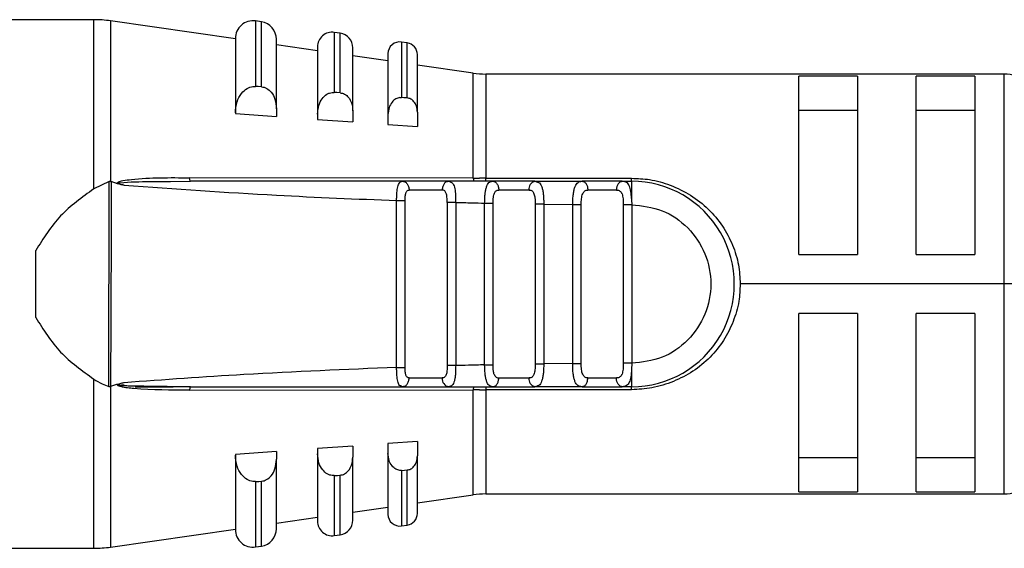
# Model space of a CAD drawing. Header units: millimetres. Extents: x -565 to 1730, y 407 to 731.
# Tile 6 of 26: x -99 to -65, y 548 to 566. Entities that reach past the tile are written whole.
import ezdxf

# ---------------------------------------------------------------- set-up
doc = ezdxf.new("R2010")
doc.units = ezdxf.units.MM

# ---------------------------------------------------------------- blocks, each defined once
blk = doc.blocks.new('Drawing View2')
at = {"color": 7, "linetype": 'Continuous', "lineweight": 25}
for p, q in [((-101.752, 9.978), (-111.728, 9.978)), ((-101.752, 4.214), (-101.752, 9.978)), ((-96.928, 9.325), (-101.182, 9.937)), ((-101.182, 9.937), (-101.182, 4.47)), ((-96.043, 9.905), (-96.243, 9.934)), ((-96.243, 9.934), (-96.243, 7.707)), ((-96.043, 7.692), (-96.043, 9.905)), ((-93.357, 9.518), (-93.557, 9.547)), ((-93.557, 9.547), (-93.557, 7.503)), ((-93.357, 7.488), (-93.357, 9.518)), ((-96.928, 9.34), (-96.928, 6.802)), ((-95.528, 6.947), (-95.528, 9.311)), ((-94.128, 8.922), (-95.528, 9.124)), ((-91.072, 9.189), (-91.272, 9.218)), ((-91.272, 9.218), (-91.272, 7.327)), ((-91.072, 7.312), (-91.072, 9.189)), ((-94.128, 9.052), (-94.128, 6.766)), ((-92.928, 6.877), (-92.928, 9.023)), ((-91.728, 8.577), (-92.928, 8.749)), ((-91.728, 8.822), (-91.728, 6.749)), ((-90.728, 6.83), (-90.728, 8.793)), ((-88.824, 8.159), (-90.728, 8.433)), ((-88.824, 4.579), (-88.824, 8.159)), ((-70.728, 8.128), (-88.397, 8.128)), ((-88.397, 8.128), (-88.397, 4.577)), ((-75.728, 8.058), (-77.728, 8.058)), ((-77.728, 1.978), (-77.728, 8.058)), ((-75.728, 8.058), (-75.728, 1.978)), ((-71.728, 8.058), (-73.728, 8.058)), ((-73.728, 1.978), (-73.728, 8.058)), ((-71.728, 8.058), (-71.728, 1.978)), ((-70.728, 0.978), (-70.728, 8.128)), ((-96.329, 7.705), (-96.243, 7.707)), ((-93.629, 7.502), (-93.557, 7.503)), ((-96.928, 6.802), (-96.928, 6.781)), ((-96.928, 6.781), (-95.528, 6.682)), ((-95.528, 6.947), (-95.528, 6.682)), ((-94.128, 6.766), (-94.128, 6.583)), ((-92.928, 6.877), (-92.928, 6.497)), ((-91.728, 6.749), (-91.728, 6.411)), ((-90.728, 6.83), (-90.728, 6.338)), ((-77.728, 6.894), (-75.728, 6.894)), ((-73.728, 6.894), (-71.728, 6.894)), ((-94.128, 6.583), (-92.928, 6.497)), ((-91.728, 6.411), (-90.728, 6.338)), ((-101.232, 4.469), (-101.752, 4.214)), ((-101.238, -2.511), (-101.232, 4.469)), ((-101.182, 4.47), (-101.162, 4.464)), ((-100.948, 4.384), (-101.162, 4.464)), ((-99.143, 4.473), (-98.459, 4.478)), ((-88.824, 4.579), (-98.488, 4.595)), ((-98.459, 4.478), (-98.468, 4.486)), ((-91.241, 4.478), (-91.156, 4.456)), ((-89.659, 4.478), (-91.241, 4.478)), ((-89.659, 4.478), (-89.739, 4.456)), ((-89.659, 4.478), (-89.587, 4.447)), ((-88.397, 4.577), (-83.429, 4.577)), ((-88.397, 4.478), (-88.397, 4.577)), ((-88.091, 4.457), (-88.201, 4.464)), ((-88.163, 4.478), (-88.082, 4.455)), ((-86.721, 4.478), (-88.163, 4.478)), ((-86.721, 4.479), (-86.638, 4.448)), ((-86.721, 4.478), (-85.116, 4.478)), ((-86.675, 4.463), (-86.702, 4.462)), ((-85.116, 4.478), (-85.041, 4.455)), ((-83.748, 4.478), (-85.116, 4.478)), ((-83.651, 4.452), (-83.748, 4.478)), ((-83.748, 4.478), (-83.429, 4.478)), ((-89.879, 4.178), (-91.009, 4.178)), ((-86.923, 4.178), (-87.953, 4.178)), ((-83.942, 4.178), (-84.92, 4.178)), ((-91.435, -1.864), (-91.435, 3.82)), ((-91.147, -1.864), (-91.147, 3.82)), ((-89.71, 3.757), (-89.71, -1.801)), ((-89.422, 3.757), (-89.422, -1.801)), ((-88.435, -1.777), (-88.435, 3.733)), ((-88.147, -1.777), (-88.147, 3.733)), ((-86.422, 3.698), (-86.71, 3.698)), ((-86.71, 3.698), (-86.71, -1.742)), ((-86.422, 3.697), (-85.435, 3.688)), ((-86.422, 3.697), (-86.422, -1.742)), ((-83.428, 3.889), (-83.427, 3.843)), ((-83.427, 3.843), (-83.422, 3.678)), ((-85.435, -1.731), (-85.435, 3.687)), ((-85.147, -1.731), (-85.147, 3.687)), ((-83.71, 3.678), (-83.71, -1.722)), ((-83.422, 3.678), (-83.422, -1.722)), ((-103.728, -0.161), (-103.728, 2.117)), ((-77.728, 1.978), (-75.728, 1.978)), ((-73.728, 1.978), (-71.728, 1.978)), ((-70.728, 0.978), (-79.728, 0.978)), ((-70.021, 0.978), (-70.728, 0.978)), ((-70.728, -6.172), (-70.728, 0.978)), ((-75.728, -0.022), (-77.728, -0.022)), ((-77.728, -6.102), (-77.728, -0.022)), ((-75.728, -0.022), (-75.728, -6.102)), ((-71.728, -0.022), (-73.728, -0.022)), ((-73.728, -6.102), (-73.728, -0.022)), ((-71.728, -0.022), (-71.728, -6.102)), ((-89.422, -1.801), (-89.71, -1.801)), ((-86.71, -1.742), (-86.422, -1.742)), ((-85.435, -1.731), (-86.422, -1.742)), ((-83.422, -1.722), (-83.428, -1.931)), ((-101.752, -8.022), (-101.752, -2.258)), ((-91.009, -2.222), (-89.879, -2.222)), ((-87.953, -2.222), (-86.923, -2.222)), ((-84.92, -2.222), (-83.942, -2.222)), ((-100.947, -2.428), (-101.182, -2.514)), ((-101.182, -2.514), (-101.182, -7.981)), ((-100.945, -2.474), (-100.717, -2.467)), ((-100.338, -2.522), (-99.042, -2.522)), ((-98.488, -2.638), (-88.824, -2.623)), ((-91.241, -2.522), (-91.297, -2.493)), ((-91.241, -2.522), (-91.156, -2.5)), ((-91.241, -2.522), (-89.659, -2.522)), ((-89.62, -2.522), (-88.795, -2.522)), ((-88.824, -6.202), (-88.824, -2.623)), ((-83.429, -2.621), (-88.397, -2.621)), ((-88.397, -2.621), (-88.397, -6.172)), ((-88.202, -2.508), (-88.081, -2.501)), ((-88.163, -2.522), (-88.085, -2.5)), ((-88.163, -2.522), (-86.721, -2.522)), ((-85.116, -2.522), (-86.721, -2.522)), ((-85.163, -2.507), (-85.036, -2.499)), ((-85.116, -2.522), (-85.041, -2.499)), ((-85.116, -2.522), (-83.748, -2.522)), ((-83.429, -2.522), (-83.748, -2.522)), ((-92.928, -4.541), (-94.128, -4.626)), ((-94.128, -4.626), (-94.128, -4.809)), ((-92.928, -4.541), (-92.928, -4.92)), ((-90.728, -4.382), (-91.728, -4.454)), ((-91.728, -4.454), (-91.728, -4.793)), ((-90.728, -4.382), (-90.728, -4.873)), ((-95.528, -4.726), (-96.928, -4.825)), ((-96.928, -4.825), (-96.928, -4.846)), ((-96.928, -4.846), (-96.928, -7.384)), ((-95.528, -4.726), (-95.528, -4.99)), ((-95.528, -7.355), (-95.528, -4.99)), ((-94.128, -4.809), (-94.128, -7.096)), ((-92.928, -7.067), (-92.928, -4.92)), ((-91.728, -4.793), (-91.728, -6.866)), ((-90.728, -6.837), (-90.728, -4.873)), ((-75.728, -4.938), (-77.728, -4.938)), ((-71.728, -4.938), (-73.728, -4.938)), ((-91.072, -7.233), (-91.072, -5.355)), ((-93.557, -5.547), (-93.629, -5.546)), ((-93.557, -5.547), (-93.557, -7.591)), ((-93.357, -7.562), (-93.357, -5.532)), ((-91.272, -5.371), (-91.329, -5.37)), ((-91.272, -5.371), (-91.272, -7.262)), ((-96.243, -5.751), (-96.329, -5.749)), ((-96.243, -5.751), (-96.243, -7.977)), ((-96.043, -7.949), (-96.043, -5.736)), ((-90.728, -6.477), (-88.824, -6.202)), ((-88.397, -6.172), (-70.728, -6.172)), ((-77.728, -6.102), (-75.728, -6.102)), ((-73.728, -6.102), (-71.728, -6.102)), ((-92.928, -6.793), (-91.728, -6.621)), ((-95.528, -7.167), (-94.128, -6.966)), ((-101.182, -7.981), (-96.928, -7.369)), ((-91.272, -7.262), (-91.072, -7.233)), ((-93.557, -7.591), (-93.357, -7.562)), ((-111.728, -8.022), (-101.752, -8.022)), ((-96.243, -7.977), (-96.043, -7.949))]:
    blk.add_line(p, q, dxfattribs=at)
at = {"color": 7, "linetype": 'Continuous', "lineweight": 25, "flags": 128}
for points in [[(-96.043, 7.692), (-96.155, 7.701), (-96.243, 7.707)], [(-93.357, 7.488), (-93.469, 7.496), (-93.557, 7.503)], [(-91.072, 7.312), (-91.184, 7.32), (-91.272, 7.327)], [(-83.748, 4.478), (-83.786, 4.472), (-83.822, 4.455), (-83.856, 4.428), (-83.885, 4.39), (-83.91, 4.345), (-83.928, 4.293), (-83.939, 4.237), (-83.942, 4.178)], [(-83.748, -2.522), (-83.786, -2.516), (-83.822, -2.499), (-83.856, -2.471), (-83.885, -2.434), (-83.91, -2.389), (-83.928, -2.337), (-83.939, -2.28), (-83.942, -2.222)], [(-91.272, -5.371), (-91.16, -5.362), (-91.072, -5.355)], [(-93.557, -5.547), (-93.445, -5.538), (-93.357, -5.532)], [(-96.243, -5.751), (-96.131, -5.743), (-96.043, -5.736)]]:
    blk.add_lwpolyline(points, dxfattribs=at)
at = {"color": 7, "linetype": 'Continuous', "lineweight": 25}
for centre, radius, start, end in [((-101.752, 5.978), 4, 81.8101, 90), ((-96.329, 9.34), 0.6, 81.8101, 180), ((-96.128, 9.311), 0.6, 0, 81.8101), ((-93.629, 9.052), 0.5, 81.8101, 180), ((-93.428, 9.023), 0.5, 0, 81.8101), ((-91.329, 8.822), 0.4, 81.8101, 180), ((-91.128, 8.793), 0.4, 0, 81.8101), ((-88.397, 11.128), 3, 261.8101, 270), ((-70.728, 7.128), 1, 45, 90), ((-88.563, 4.586), 0.261, 181.6208, 203.1902), ((-86.66, 4.219), 0.266, 103.2147, 188.8578), ((-83.429, 0.978), 3.5, 270, 90.0004), ((-89.612, -2.257), 0.269, 172.5997, 259.8789), ((-86.66, -2.263), 0.266, 171.1423, 256.7856), ((-88.683, -2.608), 0.142, 142.5782, 185.7895), ((72.21, -2.604), 160.606, 179.97069, 180.00612), ((-70.728, -5.172), 1, 270, 315), ((-88.397, -9.172), 3, 90, 98.1899), ((-91.329, -6.866), 0.4, 180, 278.1899), ((-91.128, -6.837), 0.4, 278.1899, 0), ((-96.128, -7.355), 0.6, 278.1899, 0), ((-93.629, -7.096), 0.5, 180, 278.1899), ((-93.428, -7.067), 0.5, 278.1899, 0), ((-96.329, -7.384), 0.6, 180, 278.1899), ((-101.752, -4.022), 4, 270, 278.1899)]:
    blk.add_arc(centre, radius, start, end, dxfattribs=at)
for points, knots in [([(-96.928, 6.802), (-96.917, 6.93), (-96.896, 7.168), (-96.744, 7.459), (-96.574, 7.617), (-96.434, 7.686), (-96.363, 7.699), (-96.329, 7.705)], [0, 0, 0, 0, 0.3259329, 0.6034643, 0.8153209, 0.9105173, 1, 1, 1, 1]), ([(-96.043, 7.692), (-96.012, 7.688), (-95.948, 7.679), (-95.826, 7.626), (-95.682, 7.501), (-95.553, 7.258), (-95.537, 7.058), (-95.528, 6.947)], [0, 0, 0, 0, 0.095969, 0.193666, 0.400239, 0.664134, 1, 1, 1, 1]), ([(-94.128, 6.766), (-94.12, 6.865), (-94.104, 7.049), (-93.986, 7.285), (-93.846, 7.422), (-93.721, 7.485), (-93.659, 7.496), (-93.629, 7.502)], [0, 0, 0, 0, 0.3058344, 0.5705648, 0.8013845, 0.9041312, 1, 1, 1, 1]), ([(-93.357, 7.488), (-93.331, 7.484), (-93.278, 7.477), (-93.176, 7.433), (-93.056, 7.329), (-92.949, 7.13), (-92.936, 6.967), (-92.928, 6.877)], [0, 0, 0, 0, 0.097346, 0.196477, 0.405857, 0.669714, 1, 1, 1, 1]), ([(-91.329, 7.326), (-91.374, 7.315), (-91.476, 7.29), (-91.606, 7.166), (-91.707, 6.981), (-91.721, 6.829), (-91.728, 6.749)], [0, 0, 0, 0, 0.184907, 0.408721, 0.685994, 1, 1, 1, 1]), ([(-91.329, 7.326), (-91.318, 7.327), (-91.299, 7.329), (-91.28, 7.328), (-91.272, 7.327)], [0, 0, 0, 0, 0.559858, 1, 1, 1, 1]), ([(-90.728, 6.83), (-90.734, 6.9), (-90.745, 7.028), (-90.83, 7.185), (-90.926, 7.268), (-91.009, 7.303), (-91.05, 7.309), (-91.072, 7.312)], [0, 0, 0, 0, 0.323921, 0.5874, 0.80379, 0.90123, 1, 1, 1, 1]), ([(-101.182, 4.47), (-101.19, 4.471), (-101.207, 4.473), (-101.223, 4.47), (-101.232, 4.469)], [0, 0, 0, 0, 0.5006119, 1, 1, 1, 1]), ([(-101.162, 4.464), (-101.161, 4.339), (-101.16, 3.142), (-101.167, 0.816), (-101.177, -1.386), (-101.182, -2.514)], [0, 0, 0, 0, 0.053586, 0.51491, 1, 1, 1, 1]), ([(-100.948, 4.384), (-100.949, 4.389), (-100.952, 4.397), (-100.953, 4.409), (-100.95, 4.421), (-100.941, 4.434), (-100.887, 4.477), (-100.719, 4.508), (-99.922, 4.61), (-99.156, 4.602), (-98.488, 4.595)], [0, 0, 0, 0, 0.005863, 0.010853, 0.015526, 0.020816, 0.030349, 0.102024, 0.217101, 1, 1, 1, 1]), ([(-100.718, 4.341), (-100.721, 4.341), (-100.763, 4.349), (-100.841, 4.358), (-100.914, 4.376), (-100.948, 4.384)], [0, 0, 0, 0, 0.03383, 0.554622, 1, 1, 1, 1]), ([(-100.718, 4.341), (-100.772, 4.352), (-100.839, 4.365), (-100.907, 4.387), (-100.922, 4.395), (-100.927, 4.398), (-100.929, 4.402), (-100.93, 4.404), (-100.929, 4.405), (-100.929, 4.407), (-100.927, 4.41), (-100.905, 4.421), (-100.535, 4.459), (-99.948, 4.467), (-99.375, 4.471), (-99.143, 4.473)], [0, 0, 0, 0, 0.081955, 0.100504, 0.104545, 0.107904, 0.109312, 0.110576, 0.111187, 0.111805, 0.113148, 0.116521, 0.148873, 0.655869, 1, 1, 1, 1]), ([(-98.468, 4.486), (-98.468, 4.486), (-98.471, 4.489), (-98.476, 4.509), (-98.483, 4.545), (-98.486, 4.578), (-98.488, 4.595)], [0, 0, 0, 0, 0.000098, 0.337965, 0.675801, 1, 1, 1, 1]), ([(-91.241, 4.478), (-92.589, 4.478), (-94.997, 4.478), (-97.401, 4.478), (-98.459, 4.478)], [0, 0, 0, 0, 0.5600664, 1, 1, 1, 1]), ([(-91.435, 3.82), (-91.433, 3.867), (-91.431, 3.96), (-91.42, 4.126), (-91.402, 4.269), (-91.369, 4.374), (-91.326, 4.457), (-91.275, 4.47), (-91.241, 4.478)], [0, 0, 0, 0, 0.133442, 0.262516, 0.491682, 0.616787, 0.744465, 1, 1, 1, 1]), ([(-91.151, 4.456), (-91.192, 4.463), (-91.244, 4.472), (-91.289, 4.461), (-91.298, 4.458)], [0, 0, 0, 0, 0.792844, 1, 1, 1, 1]), ([(-91.156, 4.456), (-91.155, 4.456), (-91.124, 4.448), (-91.074, 4.393), (-91.019, 4.297), (-91.012, 4.218), (-91.009, 4.178)], [0, 0, 0, 0, 0.0152704, 0.3435136, 0.6717568, 1, 1, 1, 1]), ([(-89.739, 4.456), (-89.74, 4.456), (-89.77, 4.448), (-89.817, 4.393), (-89.869, 4.297), (-89.876, 4.218), (-89.879, 4.178)], [0, 0, 0, 0, 0.015258, 0.343505, 0.671753, 1, 1, 1, 1]), ([(-89.585, 4.456), (-89.595, 4.459), (-89.643, 4.472), (-89.7, 4.463), (-89.745, 4.457)], [0, 0, 0, 0, 0.1991355, 1, 1, 1, 1]), ([(-88.163, 4.478), (-88.442, 4.478), (-88.941, 4.478), (-89.439, 4.478), (-89.659, 4.478)], [0, 0, 0, 0, 0.560002, 1, 1, 1, 1]), ([(-89.587, 4.447), (-89.57, 4.442), (-89.531, 4.432), (-89.494, 4.363), (-89.452, 4.25), (-89.432, 4.093), (-89.423, 3.912), (-89.422, 3.809), (-89.422, 3.757)], [0, 0, 0, 0, 0.120831, 0.271701, 0.419722, 0.688876, 0.841614, 1, 1, 1, 1]), ([(-88.824, 4.579), (-88.784, 4.579), (-88.714, 4.578), (-88.642, 4.578), (-88.611, 4.578)], [0, 0, 0, 0, 0.559652, 1, 1, 1, 1]), ([(-88.397, 4.577), (-88.437, 4.577), (-88.508, 4.577), (-88.58, 4.578), (-88.611, 4.578)], [0, 0, 0, 0, 0.559814, 1, 1, 1, 1]), ([(-88.435, 3.733), (-88.433, 3.787), (-88.431, 3.886), (-88.421, 4.028), (-88.403, 4.155), (-88.377, 4.272), (-88.341, 4.366), (-88.28, 4.457), (-88.209, 4.47), (-88.163, 4.478)], [0, 0, 0, 0, 0.131429, 0.245057, 0.365717, 0.489637, 0.622642, 0.75269, 1, 1, 1, 1]), ([(-88.079, 4.456), (-88.127, 4.464), (-88.183, 4.473), (-88.23, 4.461), (-88.238, 4.46)], [0, 0, 0, 0, 0.849136, 1, 1, 1, 1]), ([(-86.636, 4.459), (-86.643, 4.461), (-86.693, 4.473), (-86.751, 4.464), (-86.801, 4.457)], [0, 0, 0, 0, 0.144878, 1, 1, 1, 1]), ([(-86.638, 4.448), (-86.613, 4.442), (-86.562, 4.431), (-86.515, 4.357), (-86.476, 4.262), (-86.449, 4.142), (-86.432, 4.006), (-86.422, 3.857), (-86.422, 3.751), (-86.422, 3.697)], [0, 0, 0, 0, 0.138196, 0.278986, 0.426933, 0.573822, 0.710415, 0.85235, 1, 1, 1, 1]), ([(-85.435, 3.688), (-85.433, 3.75), (-85.43, 3.873), (-85.414, 4.043), (-85.389, 4.187), (-85.343, 4.336), (-85.266, 4.456), (-85.165, 4.469), (-85.116, 4.476)], [0, 0, 0, 0, 0.144532, 0.283535, 0.416002, 0.542467, 0.778825, 1, 1, 1, 1]), ([(-85.036, 4.455), (-85.087, 4.463), (-85.147, 4.473), (-85.197, 4.462), (-85.204, 4.46)], [0, 0, 0, 0, 0.864211, 1, 1, 1, 1]), ([(-83.65, 4.459), (-83.659, 4.461), (-83.711, 4.473), (-83.773, 4.464), (-83.825, 4.457)], [0, 0, 0, 0, 0.171854, 1, 1, 1, 1]), ([(-83.428, 3.889), (-83.434, 3.973), (-83.446, 4.142), (-83.503, 4.329), (-83.565, 4.436), (-83.632, 4.448), (-83.651, 4.452)], [0, 0, 0, 0, 0.293558, 0.588688, 0.883595, 1, 1, 1, 1]), ([(-83.429, 4.478), (-83.429, 4.47), (-83.428, 4.453), (-83.428, 4.324), (-83.428, 4.134), (-83.428, 3.97), (-83.428, 3.889)], [0, 0, 0, 0, 0.25, 0.5, 0.75, 1, 1, 1, 1]), ([(-83.429, 4.577), (-83.222, 4.57), (-82.772, 4.553), (-82.086, 4.353), (-81.404, 4.022), (-80.8, 3.549), (-80.317, 2.973), (-79.976, 2.324), (-79.764, 1.651), (-79.74, 1.196), (-79.728, 0.978)], [0, 0, 0, 0, 0.1058525, 0.2313443, 0.3683962, 0.5041651, 0.6370579, 0.7660146, 0.8880237, 1, 1, 1, 1]), ([(-101.752, 4.214), (-102.151, 3.931), (-102.945, 3.367), (-103.469, 2.532), (-103.728, 2.117)], [0, 0, 0, 0, 0.503559, 1, 1, 1, 1]), ([(-100.718, 4.341), (-98.987, 4.218), (-95.895, 3.999), (-92.798, 3.875), (-91.435, 3.82)], [0, 0, 0, 0, 0.559905, 1, 1, 1, 1]), ([(-91.147, 3.82), (-91.146, 3.871), (-91.144, 3.944), (-91.132, 4.03), (-91.119, 4.081), (-91.1, 4.122), (-91.076, 4.153), (-91.046, 4.173), (-91.021, 4.176), (-91.009, 4.178)], [0, 0, 0, 0, 0.293505, 0.420714, 0.540415, 0.65535, 0.771043, 0.883597, 1, 1, 1, 1]), ([(-89.71, 3.757), (-89.711, 3.817), (-89.714, 3.926), (-89.735, 4.046), (-89.765, 4.111), (-89.795, 4.147), (-89.832, 4.171), (-89.863, 4.176), (-89.879, 4.178)], [0, 0, 0, 0, 0.294352, 0.539974, 0.655031, 0.766741, 0.880127, 1, 1, 1, 1]), ([(-88.147, 3.733), (-88.144, 3.801), (-88.14, 3.896), (-88.124, 4.008), (-88.106, 4.072), (-88.08, 4.121), (-88.046, 4.154), (-88.004, 4.175), (-87.97, 4.177), (-87.953, 4.178)], [0, 0, 0, 0, 0.31104, 0.44004, 0.555403, 0.66622, 0.778919, 0.885782, 1, 1, 1, 1]), ([(-86.923, 4.178), (-86.903, 4.176), (-86.863, 4.173), (-86.815, 4.148), (-86.778, 4.108), (-86.742, 4.033), (-86.714, 3.897), (-86.711, 3.769), (-86.71, 3.698)], [0, 0, 0, 0, 0.122412, 0.236302, 0.346812, 0.459545, 0.69705, 1, 1, 1, 1]), ([(-85.147, 3.687), (-85.145, 3.754), (-85.141, 3.888), (-85.108, 4.029), (-85.062, 4.11), (-85.021, 4.15), (-84.973, 4.174), (-84.937, 4.177), (-84.92, 4.178)], [0, 0, 0, 0, 0.27836, 0.559216, 0.680473, 0.796904, 0.899694, 1, 1, 1, 1]), ([(-83.942, 4.178), (-83.92, 4.177), (-83.875, 4.174), (-83.822, 4.148), (-83.782, 4.105), (-83.741, 4.022), (-83.714, 3.877), (-83.711, 3.746), (-83.71, 3.678)], [0, 0, 0, 0, 0.1252121, 0.2413937, 0.3540864, 0.4693381, 0.7263489, 1, 1, 1, 1]), ([(-89.422, 3.757), (-89.238, 3.753), (-88.909, 3.744), (-88.58, 3.737), (-88.435, 3.733)], [0, 0, 0, 0, 0.559996, 1, 1, 1, 1]), ([(-83.422, 3.678), (-83.069, 3.637), (-82.364, 3.554), (-81.467, 2.93), (-80.869, 2.038), (-80.658, 0.978), (-80.869, -0.082), (-81.467, -0.973), (-82.364, -1.598), (-83.069, -1.681), (-83.422, -1.722)], [0, 0, 0, 0, 0.125, 0.249999, 0.374999, 0.499999, 0.624999, 0.749999, 0.875, 1, 1, 1, 1]), ([(-79.728, 0.978), (-79.736, 0.781), (-79.754, 0.341), (-79.954, -0.314), (-80.278, -0.964), (-80.745, -1.535), (-81.319, -2.013), (-81.996, -2.356), (-82.704, -2.584), (-83.196, -2.609), (-83.429, -2.621)], [0, 0, 0, 0, 0.101354, 0.226036, 0.351866, 0.481359, 0.615671, 0.747338, 0.880559, 1, 1, 1, 1]), ([(-103.728, -0.161), (-103.469, -0.576), (-102.945, -1.411), (-102.151, -1.974), (-101.752, -2.258)], [0, 0, 0, 0, 0.496441, 1, 1, 1, 1]), ([(-91.435, -1.864), (-93.169, -1.935), (-96.266, -2.063), (-99.358, -2.286), (-100.718, -2.384)], [0, 0, 0, 0, 0.5600932, 1, 1, 1, 1]), ([(-91.297, -2.493), (-91.31, -2.489), (-91.34, -2.479), (-91.369, -2.415), (-91.403, -2.312), (-91.42, -2.168), (-91.431, -2.003), (-91.433, -1.911), (-91.435, -1.864)], [0, 0, 0, 0, 0.123221, 0.274719, 0.422861, 0.691706, 0.843239, 1, 1, 1, 1]), ([(-91.009, -2.222), (-91.032, -2.217), (-91.066, -2.209), (-91.098, -2.171), (-91.117, -2.131), (-91.131, -2.078), (-91.144, -1.99), (-91.146, -1.915), (-91.147, -1.864)], [0, 0, 0, 0, 0.218752, 0.329388, 0.443599, 0.567307, 0.703565, 1, 1, 1, 1]), ([(-89.71, -1.801), (-89.711, -1.861), (-89.714, -1.971), (-89.735, -2.092), (-89.766, -2.159), (-89.797, -2.194), (-89.834, -2.217), (-89.864, -2.22), (-89.879, -2.222)], [0, 0, 0, 0, 0.293689, 0.545649, 0.659897, 0.775625, 0.886828, 1, 1, 1, 1]), ([(-89.422, -1.801), (-89.422, -1.853), (-89.423, -1.949), (-89.429, -2.086), (-89.442, -2.21), (-89.464, -2.32), (-89.496, -2.41), (-89.551, -2.499), (-89.616, -2.513), (-89.659, -2.522)], [0, 0, 0, 0, 0.132394, 0.247635, 0.371715, 0.494784, 0.621057, 0.748595, 1, 1, 1, 1]), ([(-88.435, -1.777), (-88.619, -1.781), (-88.948, -1.789), (-89.277, -1.797), (-89.422, -1.801)], [0, 0, 0, 0, 0.560004, 1, 1, 1, 1]), ([(-88.163, -2.522), (-88.209, -2.513), (-88.281, -2.5), (-88.341, -2.409), (-88.378, -2.313), (-88.404, -2.195), (-88.428, -2.022), (-88.432, -1.875), (-88.435, -1.777)], [0, 0, 0, 0, 0.249447, 0.380441, 0.514236, 0.638992, 0.760922, 1, 1, 1, 1]), ([(-87.953, -2.222), (-87.959, -2.224), (-87.971, -2.227), (-88, -2.222), (-88.055, -2.192), (-88.099, -2.128), (-88.127, -2.051), (-88.145, -1.944), (-88.146, -1.849), (-88.147, -1.777)], [0, 0, 0, 0, 0.03814, 0.082239, 0.194335, 0.457153, 0.574864, 0.674637, 1, 1, 1, 1]), ([(-86.71, -1.742), (-86.711, -1.811), (-86.714, -1.911), (-86.732, -2.03), (-86.752, -2.1), (-86.78, -2.154), (-86.817, -2.193), (-86.864, -2.217), (-86.903, -2.22), (-86.923, -2.222)], [0, 0, 0, 0, 0.29523, 0.424831, 0.548059, 0.659141, 0.768027, 0.880017, 1, 1, 1, 1]), ([(-86.422, -1.742), (-86.423, -1.802), (-86.423, -1.919), (-86.437, -2.082), (-86.459, -2.223), (-86.502, -2.371), (-86.577, -2.497), (-86.674, -2.514), (-86.721, -2.522)], [0, 0, 0, 0, 0.141121, 0.276623, 0.406973, 0.532696, 0.771568, 1, 1, 1, 1]), ([(-85.116, -2.522), (-85.166, -2.515), (-85.269, -2.5), (-85.348, -2.377), (-85.393, -2.228), (-85.418, -2.084), (-85.433, -1.915), (-85.434, -1.794), (-85.435, -1.731)], [0, 0, 0, 0, 0.224735, 0.461805, 0.587654, 0.718925, 0.856203, 1, 1, 1, 1]), ([(-84.92, -2.222), (-84.937, -2.221), (-84.973, -2.219), (-85.021, -2.193), (-85.061, -2.154), (-85.095, -2.096), (-85.12, -2.023), (-85.142, -1.903), (-85.145, -1.801), (-85.147, -1.731)], [0, 0, 0, 0, 0.100063, 0.203784, 0.319244, 0.435994, 0.573949, 0.710616, 1, 1, 1, 1]), ([(-83.71, -1.722), (-83.711, -1.79), (-83.714, -1.921), (-83.741, -2.066), (-83.782, -2.149), (-83.822, -2.192), (-83.875, -2.218), (-83.92, -2.22), (-83.942, -2.222)], [0, 0, 0, 0, 0.2736482, 0.5306566, 0.6459687, 0.7586817, 0.8748432, 1, 1, 1, 1]), ([(-83.428, -1.931), (-83.435, -2.018), (-83.449, -2.189), (-83.502, -2.379), (-83.593, -2.502), (-83.695, -2.515), (-83.748, -2.522)], [0, 0, 0, 0, 0.252447, 0.492128, 0.733882, 1, 1, 1, 1]), ([(-83.422, -1.722), (-83.459, -1.722), (-83.532, -1.722), (-83.62, -1.722), (-83.681, -1.722), (-83.7, -1.722), (-83.71, -1.722)], [0, 0, 0, 0, 0.283442, 0.573712, 0.79452, 1, 1, 1, 1]), ([(-83.428, -1.931), (-83.428, -2.013), (-83.428, -2.177), (-83.428, -2.367), (-83.428, -2.497), (-83.428, -2.514), (-83.429, -2.522)], [0, 0, 0, 0, 0.25, 0.5, 0.75, 1, 1, 1, 1]), ([(-101.752, -2.258), (-101.658, -2.318), (-101.495, -2.422), (-101.314, -2.485), (-101.238, -2.511)], [0, 0, 0, 0, 0.580293, 1, 1, 1, 1]), ([(-91.156, -2.5), (-91.155, -2.5), (-91.124, -2.492), (-91.074, -2.436), (-91.019, -2.34), (-91.012, -2.261), (-91.009, -2.222)], [0, 0, 0, 0, 0.0156597, 0.3437731, 0.6718866, 1, 1, 1, 1]), ([(-88.085, -2.5), (-88.084, -2.5), (-88.057, -2.492), (-88.011, -2.436), (-87.962, -2.34), (-87.956, -2.261), (-87.953, -2.222)], [0, 0, 0, 0, 0.012816, 0.341877, 0.670939, 1, 1, 1, 1]), ([(-101.238, -2.511), (-101.229, -2.513), (-101.21, -2.517), (-101.191, -2.515), (-101.182, -2.514)], [0, 0, 0, 0, 0.499272, 1, 1, 1, 1]), ([(-98.488, -2.638), (-99.123, -2.637), (-99.911, -2.634), (-100.72, -2.553), (-100.909, -2.496), (-100.943, -2.466), (-100.95, -2.453), (-100.952, -2.44), (-100.949, -2.432), (-100.947, -2.428)], [0, 0, 0, 0, 0.750987, 0.932339, 0.976611, 0.983581, 0.989387, 0.994604, 1, 1, 1, 1]), ([(-100.928, -2.444), (-100.928, -2.443), (-100.926, -2.44), (-100.92, -2.435), (-100.902, -2.426), (-100.883, -2.422), (-100.869, -2.419)], [0, 0, 0, 0, 0.070853, 0.152897, 0.362347, 1, 1, 1, 1]), ([(-98.459, -2.522), (-98.571, -2.522), (-98.884, -2.521), (-99.486, -2.517), (-100.019, -2.507), (-100.372, -2.5), (-100.439, -2.499), (-100.465, -2.498), (-100.469, -2.498), (-100.471, -2.498), (-100.471, -2.498), (-100.471, -2.498), (-100.541, -2.497), (-100.669, -2.494), (-100.812, -2.489), (-100.889, -2.482), (-100.91, -2.478), (-100.916, -2.476), (-100.919, -2.475), (-100.92, -2.474), (-100.92, -2.473), (-100.92, -2.473), (-100.919, -2.472), (-100.917, -2.471), (-100.911, -2.469), (-100.904, -2.468), (-100.899, -2.468), (-100.898, -2.468), (-100.898, -2.468), (-100.897, -2.468), (-100.883, -2.466), (-100.84, -2.462), (-100.781, -2.458), (-100.735, -2.458), (-100.719, -2.458)], [0, 0, 0, 0, 0.126085, 0.351928, 0.676718, 0.724247, 0.748595, 0.751666, 0.753204, 0.753397, 0.753493, 0.753505, 0.753513, 0.832333, 0.896628, 0.914608, 0.919866, 0.92158, 0.92279, 0.923241, 0.923627, 0.923999, 0.924411, 0.925506, 0.927084, 0.931868, 0.932624, 0.933016, 0.933066, 0.93309, 0.9331, 0.949647, 0.981484, 1, 1, 1, 1]), ([(-100.718, -2.384), (-100.718, -2.384), (-100.718, -2.384), (-100.719, -2.385), (-100.72, -2.385), (-100.727, -2.386), (-100.754, -2.392), (-100.803, -2.402), (-100.846, -2.413), (-100.869, -2.419)], [0, 0, 0, 0, 0.000332, 0.002842, 0.009727, 0.035627, 0.135958, 0.53074, 1, 1, 1, 1]), ([(-98.459, -2.522), (-98.462, -2.523), (-98.468, -2.526), (-98.476, -2.551), (-98.483, -2.589), (-98.486, -2.622), (-98.488, -2.638)], [0, 0, 0, 0, 0.244853, 0.499998, 0.755144, 1, 1, 1, 1]), ([(-98.459, -2.522), (-97.113, -2.522), (-94.708, -2.522), (-92.301, -2.522), (-91.241, -2.522)], [0, 0, 0, 0, 0.559932, 1, 1, 1, 1]), ([(-98.459, -2.522), (-96.654, -2.522), (-94.276, -2.522), (-91.899, -2.522), (-91.326, -2.522)], [0, 0, 0, 0, 0.7587231, 1, 1, 1, 1]), ([(-91.298, -2.502), (-91.289, -2.504), (-91.244, -2.516), (-91.192, -2.507), (-91.151, -2.5)], [0, 0, 0, 0, 0.205604, 1, 1, 1, 1]), ([(-91.298, -2.502), (-91.289, -2.504), (-91.245, -2.516), (-91.193, -2.508), (-91.152, -2.501)], [0, 0, 0, 0, 0.204942, 1, 1, 1, 1]), ([(-89.745, -2.5), (-89.699, -2.507), (-89.643, -2.516), (-89.595, -2.503), (-89.586, -2.501)], [0, 0, 0, 0, 0.804963, 1, 1, 1, 1]), ([(-89.659, -2.522), (-89.38, -2.522), (-88.881, -2.522), (-88.382, -2.522), (-88.163, -2.522)], [0, 0, 0, 0, 0.559997, 1, 1, 1, 1]), ([(-88.612, -2.622), (-88.652, -2.622), (-88.723, -2.622), (-88.793, -2.622), (-88.824, -2.623)], [0, 0, 0, 0, 0.560117, 1, 1, 1, 1]), ([(-88.612, -2.622), (-88.572, -2.621), (-88.5, -2.621), (-88.428, -2.621), (-88.397, -2.621)], [0, 0, 0, 0, 0.560114, 1, 1, 1, 1]), ([(-88.237, -2.504), (-88.23, -2.505), (-88.183, -2.516), (-88.127, -2.508), (-88.08, -2.5)], [0, 0, 0, 0, 0.148032, 1, 1, 1, 1]), ([(-86.801, -2.501), (-86.751, -2.508), (-86.694, -2.517), (-86.645, -2.505), (-86.639, -2.504)], [0, 0, 0, 0, 0.871976, 1, 1, 1, 1]), ([(-85.206, -2.504), (-85.198, -2.505), (-85.147, -2.516), (-85.087, -2.507), (-85.036, -2.499)], [0, 0, 0, 0, 0.144854, 1, 1, 1, 1]), ([(-83.825, -2.501), (-83.773, -2.508), (-83.712, -2.517), (-83.66, -2.505), (-83.651, -2.503)], [0, 0, 0, 0, 0.835628, 1, 1, 1, 1]), ([(-96.329, -5.749), (-96.363, -5.743), (-96.434, -5.73), (-96.574, -5.661), (-96.744, -5.503), (-96.896, -5.212), (-96.917, -4.974), (-96.928, -4.846)], [0, 0, 0, 0, 0.089488, 0.184702, 0.396629, 0.674166, 1, 1, 1, 1]), ([(-96.043, -5.736), (-96.012, -5.732), (-95.951, -5.723), (-95.828, -5.671), (-95.682, -5.546), (-95.553, -5.302), (-95.537, -5.102), (-95.528, -4.99)], [0, 0, 0, 0, 0.09377, 0.189049, 0.400199, 0.66412, 1, 1, 1, 1]), ([(-93.629, -5.546), (-93.657, -5.54), (-93.716, -5.53), (-93.834, -5.473), (-93.976, -5.343), (-94.102, -5.106), (-94.119, -4.913), (-94.128, -4.809)], [0, 0, 0, 0, 0.090901, 0.187716, 0.403222, 0.680517, 1, 1, 1, 1]), ([(-93.357, -5.532), (-93.332, -5.528), (-93.28, -5.521), (-93.178, -5.478), (-93.056, -5.374), (-92.949, -5.174), (-92.936, -5.011), (-92.928, -4.92)], [0, 0, 0, 0, 0.095358, 0.1922644, 0.405805, 0.6696891, 1, 1, 1, 1]), ([(-91.329, -5.37), (-91.351, -5.366), (-91.399, -5.358), (-91.493, -5.313), (-91.607, -5.21), (-91.707, -5.024), (-91.721, -4.873), (-91.728, -4.793)], [0, 0, 0, 0, 0.09212, 0.190381, 0.409273, 0.68628, 1, 1, 1, 1]), ([(-91.072, -5.355), (-91.051, -5.353), (-91.009, -5.347), (-90.926, -5.312), (-90.829, -5.229), (-90.745, -5.072), (-90.734, -4.944), (-90.728, -4.873)], [0, 0, 0, 0, 0.096571, 0.197429, 0.41274, 0.676188, 1, 1, 1, 1])]:
    blk.add_open_spline(points, degree=3, knots=knots, dxfattribs=at)
for points in [[(-88.082, 4.455), (-88.058, 4.436), (-88.01, 4.398), (-87.963, 4.295), (-87.956, 4.217), (-87.953, 4.178)], [(-85.041, 4.455), (-85.019, 4.436), (-84.974, 4.398), (-84.929, 4.295), (-84.923, 4.217), (-84.92, 4.178)], [(-83.429, 4.478), (-83.429, 4.479), (-83.429, 4.482), (-83.429, 4.503), (-83.429, 4.534), (-83.429, 4.563), (-83.429, 4.577)], [(-91.435, 3.82), (-91.403, 3.82), (-91.339, 3.82), (-91.253, 3.82), (-91.183, 3.82), (-91.159, 3.82), (-91.147, 3.82)], [(-89.422, 3.757), (-89.454, 3.757), (-89.518, 3.757), (-89.604, 3.757), (-89.674, 3.757), (-89.698, 3.757), (-89.71, 3.757)], [(-88.435, 3.733), (-88.403, 3.733), (-88.339, 3.733), (-88.253, 3.733), (-88.183, 3.733), (-88.159, 3.733), (-88.147, 3.733)], [(-85.435, 3.687), (-85.403, 3.687), (-85.339, 3.687), (-85.253, 3.687), (-85.183, 3.687), (-85.159, 3.687), (-85.147, 3.687)], [(-83.422, 3.678), (-83.454, 3.678), (-83.518, 3.678), (-83.604, 3.678), (-83.674, 3.678), (-83.698, 3.678), (-83.71, 3.678)], [(-91.435, -1.864), (-91.403, -1.864), (-91.339, -1.864), (-91.253, -1.864), (-91.183, -1.864), (-91.159, -1.864), (-91.147, -1.864)], [(-88.435, -1.777), (-88.403, -1.777), (-88.339, -1.777), (-88.253, -1.777), (-88.183, -1.777), (-88.159, -1.777), (-88.147, -1.777)], [(-85.435, -1.731), (-85.403, -1.731), (-85.339, -1.731), (-85.253, -1.731), (-85.183, -1.731), (-85.159, -1.731), (-85.147, -1.731)], [(-85.041, -2.499), (-85.019, -2.48), (-84.974, -2.441), (-84.929, -2.339), (-84.923, -2.261), (-84.92, -2.222)], [(-83.429, -2.621), (-83.429, -2.607), (-83.429, -2.578), (-83.429, -2.547), (-83.429, -2.526), (-83.429, -2.523), (-83.429, -2.522)]]:
    blk.add_open_spline(points, degree=3, dxfattribs=at)

msp = doc.modelspace()

# ---------------------------------------------------------------- block references
at = {"color": 7, "linetype": 'Continuous', "lineweight": 25}
msp.add_blockref('Drawing View2', (5.538, 555.722), dxfattribs=at)

doc.saveas('drawing.dxf')
